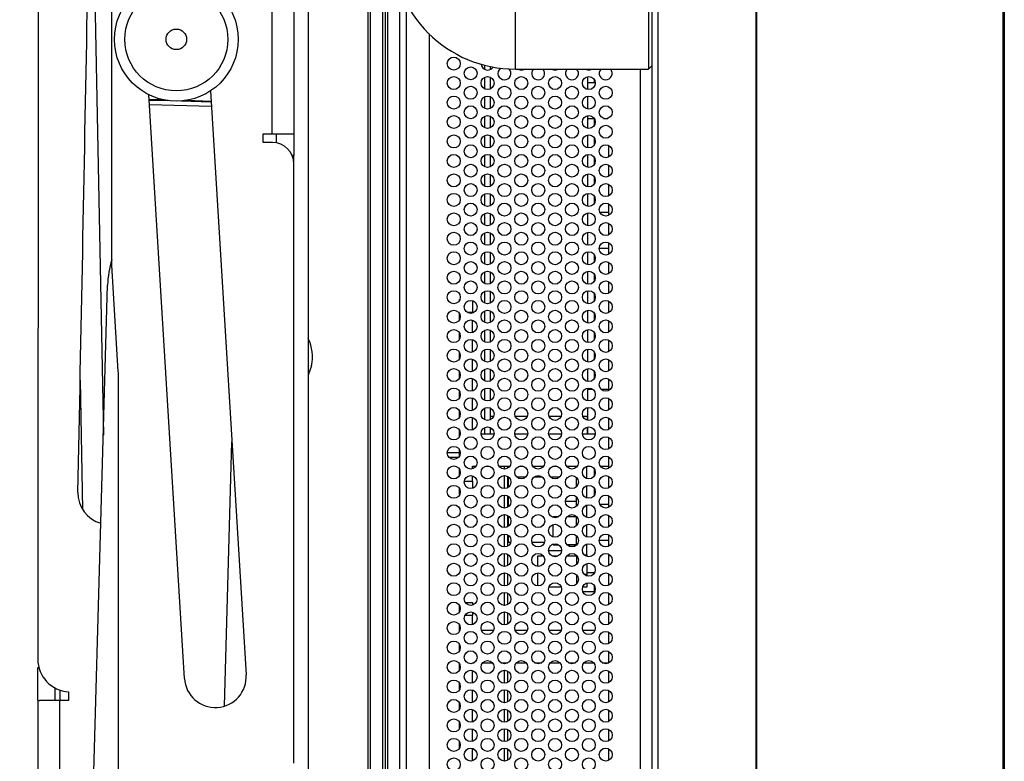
# Model space of a CAD drawing. Header units: millimetres. Extents: x 3619 to 4737, y 1503 to 2366.
# Tile 116 of 256: x 4369 to 4420, y 1900 to 1938. Entities that reach past the tile are written whole.
import ezdxf

# ---------------------------------------------------------------- set-up
doc = ezdxf.new("R2010")
doc.units = ezdxf.units.MM
doc.header["$PDSIZE"] = -1
doc.styles.add('SLDTEXTSTYLE0', font='arial.ttf', dxfattribs={"width": 0.948})
doc.dimstyles.new('SLDDIMSTYLE1', dxfattribs={"dimtxt": 5.650301, "dimasz": 4.572, "dimexe": 0, "dimexo": 0.0625, "dimgap": 1.412575, "dimtad": 0, "dimtih": 1, "dimtoh": 1, "dimdec": 1, "dimlfac": 3, "dimrnd": 1e-09, "dimzin": 12, "dimdsep": 46, "dimtxsty": 'SLDTEXTSTYLE0', "dimsah": 1, "dimcen": 0.09, "dimadec": 0, "dimazin": 3, "dimtfac": 1, "dimtofl": 0, "dimtmove": 0, "dimatfit": 3, "dimfxl": 1, "dimfrac": 2, "dimtolj": 1, "dimtzin": 12, "dimarcsym": 0})

# ---------------------------------------------------------------- blocks, each defined once
blk = doc.blocks.new('*D39')
at = {"color": 0, "linetype": 'Continuous', "lineweight": -2}
for p, q in [((4370.251, 1974.607), (4344.375, 1974.624)), ((4344.372, 1970.052), (4344.324, 1897.674)), ((4344.263, 1805.63), (4344.311, 1878.008)), ((4370.136, 1801.04), (4344.26, 1801.058))]:
    blk.add_line(p, q, dxfattribs=at)
at = {"color": 0}
for points in [[(4345.134, 1970.052), (4343.61, 1970.053), (4344.375, 1974.624)], [(4343.501, 1805.63), (4345.025, 1805.629), (4344.26, 1801.058)]]:
    blk.add_solid(points, dxfattribs=at)
at = {"layer": 'Defpoints', "color": 0}
for p in [(4370.314, 1974.607), (4344.26, 1801.058), (4370.199, 1801.04)]:
    blk.add_point(p, dxfattribs=at)
at = {"color": 0, "lineweight": 0, "insert": (4344.318, 1896.262), "char_height": 5.6503, "attachment_point": 2, "style": 'SLDTEXTSTYLE0'}
blk.add_mtext('\\A1;520.7\\P(20.50)', dxfattribs=at)

msp = doc.modelspace()

# ---------------------------------------------------------------- linework, layer by layer
at = {"color": 7, "linetype": 'Continuous', "lineweight": 30}
for p, q in [((4419.8467, 1772.9305), (4419.8467, 1999.9039)), ((4419.8967, 1999.9039), (4419.8967, 1772.9305)), ((4401.7967, 1999.4139), (4401.7967, 1773.4405)), ((4402.13, 1773.6762), (4402.13, 1999.1782)), ((4419.83, 1777.9339), (4419.83, 1994.9005)), ((4407.15, 1779.5075), (4407.15, 1993.3474)), ((4407.1967, 1779.5075), (4407.1967, 1993.3474)), ((4370.3034, 1958.8738), (4370.2678, 1905.0692)), ((4384.1603, 1943.2685), (4384.1603, 1862.711)), ((4387.3353, 1943.2685), (4387.3353, 1817.4711)), ((4387.9678, 1943.1835), (4387.9678, 1817.4711)), ((4388.2309, 1943.0529), (4388.2309, 1817.1323)), ((4388.8633, 1833.3623), (4388.8633, 1939.4921)), ((4374.068, 1925.3067), (4374.068, 1938.8196)), ((4382.2807, 1938.3962), (4382.2807, 1932.0462)), ((4383.4203, 1938.3962), (4383.4203, 1932.0462)), ((4394.7967, 1935.3739), (4394.7967, 1938.7072)), ((4401.63, 1938.7072), (4401.63, 1935.3739)), ((4390.3633, 1937.1843), (4390.3633, 1835.6701)), ((4393.4967, 1935.5087), (4393.4967, 1935.3541)), ((4394.7967, 1935.3739), (4401.63, 1935.3739)), ((4398.4967, 1935.3739), (4398.4967, 1935.333)), ((4401.63, 1935.3739), (4401.7967, 1935.5405)), ((4393.4967, 1934.9651), (4393.4967, 1934.3541)), ((4398.4967, 1934.9862), (4398.4967, 1934.333)), ((4398.8467, 1934.6772), (4398.8467, 1934.8352)), ((4398.8962, 1934.6772), (4398.4967, 1934.6772)), ((4377.8013, 1904.0709), (4375.9668, 1934.0646)), ((4379.1359, 1934.2584), (4380.9704, 1904.2647)), ((4393.4967, 1933.9651), (4393.4967, 1933.3541)), ((4398.4967, 1933.9862), (4398.4967, 1933.333)), ((4393.4967, 1932.9651), (4393.4967, 1932.3541)), ((4398.4967, 1932.9862), (4398.4967, 1932.333)), ((4398.4967, 1932.8439), (4398.8411, 1932.8439)), ((4398.8467, 1932.484), (4398.8467, 1932.8352)), ((4399.323, 1932.8439), (4399.537, 1932.8439)), ((4381.8379, 1932.0462), (4382.2807, 1932.0462)), ((4381.8379, 1931.6034), (4381.8379, 1932.0462)), ((4382.2807, 1932.0462), (4383.4203, 1932.0462)), ((4382.5347, 1931.5822), (4382.5347, 1932.0462)), ((4383.4203, 1932.0462), (4383.4203, 1930.9456)), ((4393.4967, 1931.9651), (4393.4967, 1931.3541)), ((4398.4967, 1931.9862), (4398.4967, 1931.333)), ((4398.8467, 1931.484), (4398.8467, 1931.8352)), ((4399.5967, 1931.8805), (4399.6124, 1931.8805)), ((4399.5967, 1931.8709), (4399.5967, 1931.8805)), ((4382.3196, 1931.6034), (4381.8379, 1931.6034)), ((4399.5967, 1930.8709), (4399.5967, 1931.4483)), ((4383.4203, 1930.5028), (4383.4203, 1930.9456)), ((4393.4967, 1930.9651), (4393.4967, 1930.3541)), ((4398.4967, 1930.9862), (4398.4967, 1930.333)), ((4398.8467, 1930.484), (4398.8467, 1930.8352)), ((4383.4203, 1899.723), (4383.4203, 1930.5028)), ((4399.5967, 1929.8709), (4399.5967, 1930.4483)), ((4393.4967, 1929.9651), (4393.4967, 1929.3541)), ((4398.4967, 1929.9862), (4398.4967, 1929.333)), ((4398.8467, 1929.484), (4398.8467, 1929.8352)), ((4399.5967, 1928.8709), (4399.5967, 1929.4483)), ((4393.4967, 1928.9651), (4393.4967, 1928.3541)), ((4398.4967, 1928.9862), (4398.4967, 1928.333)), ((4398.8467, 1928.484), (4398.8467, 1928.8352)), ((4399.5967, 1927.8709), (4399.5967, 1928.4483)), ((4393.4967, 1927.9651), (4393.4967, 1927.3541)), ((4398.4967, 1927.9862), (4398.4967, 1927.333)), ((4399.5967, 1928.0105), (4399.1318, 1928.0105)), ((4399.5967, 1926.8709), (4399.5967, 1927.4483)), ((4393.4967, 1926.9651), (4393.4967, 1926.3541)), ((4398.4967, 1926.9862), (4398.4967, 1926.333)), ((4399.5967, 1925.8709), (4399.5967, 1926.4483)), ((4393.4967, 1925.9651), (4393.4967, 1925.3541)), ((4398.4967, 1925.9862), (4398.4967, 1925.333)), ((4398.8467, 1925.484), (4398.8467, 1925.8352)), ((4399.0971, 1926.1772), (4399.5967, 1926.1772)), ((4374.068, 1925.6008), (4374.0632, 1925.5847)), ((4374.4027, 1919.8341), (4374.068, 1925.3067)), ((4399.5967, 1924.8709), (4399.5967, 1925.4483)), ((4393.4967, 1924.9651), (4393.4967, 1924.3541)), ((4398.4967, 1924.9862), (4398.4967, 1924.333)), ((4398.8467, 1924.484), (4398.8467, 1924.8352)), ((4373.0183, 1894.4691), (4373.8534, 1924.2753)), ((4399.5967, 1923.8709), (4399.5967, 1924.4483)), ((4393.4967, 1923.9651), (4393.4967, 1923.3541)), ((4398.4967, 1923.9862), (4398.4967, 1923.333)), ((4398.8467, 1923.484), (4398.8467, 1923.8352)), ((4391.93, 1923.5472), (4391.9438, 1923.5472)), ((4391.93, 1923.5143), (4391.93, 1923.5472)), ((4392.5967, 1923.4776), (4392.5967, 1922.8805)), ((4399.5967, 1922.8709), (4399.5967, 1923.4483)), ((4391.93, 1922.5143), (4391.93, 1922.8049)), ((4392.5967, 1922.8416), (4392.5967, 1922.8805)), ((4393.4967, 1922.9651), (4393.4967, 1922.3541)), ((4398.4967, 1922.9862), (4398.4967, 1922.333)), ((4398.8467, 1922.484), (4398.8467, 1922.8352)), ((4392.5967, 1921.8416), (4392.5967, 1922.4776)), ((4399.5967, 1921.8709), (4399.5967, 1922.4483)), ((4391.93, 1921.5143), (4391.93, 1921.8049)), ((4393.4967, 1921.9651), (4393.4967, 1921.3541)), ((4398.4967, 1921.9862), (4398.4967, 1921.333)), ((4398.8467, 1921.484), (4398.8467, 1921.8352)), ((4392.5967, 1920.8416), (4392.5967, 1921.4776)), ((4399.5967, 1920.8709), (4399.5967, 1921.4483)), ((4391.93, 1920.5143), (4391.93, 1920.8049)), ((4393.4967, 1920.9651), (4393.4967, 1920.3541)), ((4398.4967, 1920.9862), (4398.4967, 1920.333)), ((4398.8467, 1920.484), (4398.8467, 1920.8352)), ((4384.3225, 1920.1407), (4384.1603, 1919.6539)), ((4392.5967, 1919.8416), (4392.5967, 1920.4776)), ((4399.5967, 1919.8709), (4399.5967, 1920.4483)), ((4374.4067, 1824.719), (4374.4067, 1919.7049)), ((4391.93, 1919.5143), (4391.93, 1919.8049)), ((4393.4967, 1919.9651), (4393.4967, 1919.3541)), ((4398.4967, 1919.9862), (4398.4967, 1919.333)), ((4398.8467, 1919.484), (4398.8467, 1919.8352)), ((4372.4433, 1919.3971), (4372.5717, 1912.7523)), ((4392.5967, 1918.8416), (4392.5967, 1919.4776)), ((4399.5967, 1918.8709), (4399.5967, 1919.4483)), ((4391.93, 1918.5143), (4391.93, 1918.8049)), ((4393.4967, 1918.9651), (4393.4967, 1918.3541)), ((4398.4967, 1918.9862), (4398.4967, 1918.333)), ((4398.7769, 1918.9155), (4398.4967, 1918.9155)), ((4399.5967, 1918.9155), (4399.2029, 1918.9155)), ((4392.5967, 1917.8416), (4392.5967, 1918.4776)), ((4399.5967, 1917.8709), (4399.5967, 1918.4483)), ((4391.93, 1917.5143), (4391.93, 1917.8049)), ((4393.4967, 1917.9651), (4393.4967, 1917.3541)), ((4398.4967, 1917.9862), (4398.4967, 1917.5349)), ((4392.5967, 1916.8416), (4392.5967, 1917.4776)), ((4393.6725, 1917.5349), (4393.4967, 1917.5349)), ((4395.4058, 1917.5349), (4394.7875, 1917.5349)), ((4397.1391, 1917.5349), (4396.5209, 1917.5349)), ((4398.4967, 1917.5349), (4398.2542, 1917.5349)), ((4398.4967, 1917.3354), (4398.4967, 1917.5349)), ((4398.4967, 1917.5349), (4398.4967, 1917.3354)), ((4399.5967, 1916.8709), (4399.5967, 1917.4483)), ((4391.93, 1916.5143), (4391.93, 1916.8049)), ((4393.0302, 1916.6472), (4393.6964, 1916.6472)), ((4393.4967, 1916.9651), (4393.4967, 1916.6472)), ((4393.4967, 1916.9016), (4393.5926, 1916.9016)), ((4394.7636, 1916.6472), (4395.4298, 1916.6472)), ((4396.4969, 1916.6472), (4397.1631, 1916.6472)), ((4398.2302, 1916.6472), (4398.8964, 1916.6472)), ((4398.4967, 1916.9799), (4398.4967, 1916.6055)), ((4399.5967, 1915.8709), (4399.5967, 1916.4483)), ((4391.2969, 1915.6727), (4391.93, 1915.6727)), ((4391.93, 1915.5143), (4391.93, 1915.8049)), ((4391.869, 1915.4272), (4391.391, 1915.4272)), ((4399.5967, 1914.8709), (4399.5967, 1915.4483)), ((4391.93, 1914.5143), (4391.93, 1914.8049)), ((4392.5967, 1914.9805), (4392.7778, 1914.9805)), ((4392.5967, 1914.8416), (4392.5967, 1914.9805)), ((4393.2734, 1914.9805), (4393.4533, 1914.9805)), ((4393.9488, 1914.9805), (4394.5112, 1914.9805)), ((4394.3928, 1914.9805), (4394.3928, 1914.8687)), ((4395.0067, 1914.9805), (4395.1866, 1914.9805)), ((4395.6822, 1914.9805), (4396.2445, 1914.9805)), ((4396.74, 1914.9805), (4396.92, 1914.9805)), ((4397.4155, 1914.9805), (4397.9778, 1914.9805)), ((4397.93, 1914.9215), (4397.93, 1914.9805)), ((4398.4633, 1914.3416), (4398.4633, 1914.9776)), ((4398.4734, 1914.9805), (4398.6533, 1914.9805)), ((4398.8467, 1914.484), (4398.8467, 1914.8352)), ((4399.1488, 1914.9805), (4399.5967, 1914.9805)), ((4392.5967, 1914.2139), (4392.5967, 1914.4776)), ((4392.5967, 1914.2139), (4392.5967, 1913.8416)), ((4394.3928, 1914.4504), (4394.3928, 1913.8687)), ((4394.4539, 1914.4065), (4394.43, 1914.4065)), ((4395.3137, 1914.4065), (4394.8797, 1914.4065)), ((4396.1872, 1914.4065), (4395.7395, 1914.4065)), ((4397.047, 1914.4065), (4396.613, 1914.4065)), ((4397.93, 1913.9215), (4397.93, 1914.3976)), ((4399.5967, 1913.8709), (4399.5967, 1914.4483)), ((4391.93, 1913.5472), (4391.93, 1913.8049)), ((4398.4633, 1913.3416), (4398.4633, 1913.9776)), ((4398.8467, 1913.484), (4398.8467, 1913.8352)), ((4391.9438, 1913.5472), (4391.93, 1913.5472)), ((4394.3928, 1913.4504), (4394.3928, 1912.8687)), ((4397.93, 1913.1547), (4397.3634, 1913.1547)), ((4397.93, 1912.9215), (4397.93, 1913.3976)), ((4399.5967, 1912.8709), (4399.5967, 1913.4483)), ((4398.4633, 1912.3416), (4398.4633, 1912.9776)), ((4399.5967, 1913.0105), (4399.1318, 1913.0105)), ((4394.3928, 1912.4504), (4394.3928, 1911.8687)), ((4396.73, 1912.3416), (4396.73, 1912.3939)), ((4396.73, 1912.3939), (4397.0313, 1912.3939)), ((4397.4596, 1912.3939), (4397.93, 1912.3939)), ((4397.93, 1911.9215), (4397.93, 1912.3976)), ((4399.5967, 1911.8709), (4399.5967, 1912.4483)), ((4396.73, 1911.3416), (4396.73, 1911.9776)), ((4398.4633, 1911.3416), (4398.4633, 1911.9776)), ((4394.3928, 1911.4504), (4394.3928, 1910.8687)), ((4394.43, 1911.0732), (4394.552, 1911.0732)), ((4395.6414, 1911.0732), (4396.2853, 1911.0732)), ((4397.93, 1910.9215), (4397.93, 1911.3976)), ((4399.0971, 1911.1772), (4399.5967, 1911.1772)), ((4399.5967, 1910.8709), (4399.5967, 1911.4483)), ((4397.1618, 1910.6274), (4396.4982, 1910.6274)), ((4396.73, 1910.9439), (4396.73, 1910.9776)), ((4396.73, 1910.9439), (4397.004, 1910.9439)), ((4397.4425, 1910.9439), (4397.93, 1910.9439)), ((4397.93, 1910.9365), (4397.449, 1910.9365)), ((4398.4633, 1910.4272), (4398.4633, 1910.9776)), ((4394.3928, 1910.4504), (4394.3928, 1909.8687)), ((4395.93, 1910.3607), (4395.93, 1909.8279)), ((4396.2291, 1910.3607), (4395.93, 1910.3607)), ((4396.9777, 1910.3607), (4396.6823, 1910.3607)), ((4397.93, 1910.3607), (4397.4309, 1910.3607)), ((4397.93, 1910.3976), (4397.93, 1909.9215)), ((4398.3244, 1910.4272), (4398.4633, 1910.4272)), ((4398.4633, 1910.4272), (4398.4633, 1910.3416)), ((4399.5967, 1909.8709), (4399.5967, 1910.4483)), ((4398.4633, 1909.9776), (4398.4633, 1909.4272)), ((4394.3928, 1909.4504), (4394.3928, 1908.8687)), ((4395.93, 1909.4912), (4395.93, 1908.8279)), ((4397.93, 1909.3976), (4397.93, 1908.9215)), ((4398.4633, 1909.5105), (4398.8615, 1909.5105)), ((4398.4633, 1909.4272), (4398.4633, 1909.3416)), ((4398.8467, 1909.484), (4398.8467, 1909.5105)), ((4399.5967, 1908.8709), (4399.5967, 1909.4483)), ((4397.1477, 1908.7605), (4396.5123, 1908.7605)), ((4398.4633, 1908.7605), (4398.2457, 1908.7605)), ((4398.2495, 1908.5472), (4398.8772, 1908.5472)), ((4398.4633, 1908.9776), (4398.4633, 1908.7605)), ((4398.8467, 1908.5472), (4398.8467, 1908.8352)), ((4394.3928, 1908.4504), (4394.3928, 1907.8687)), ((4399.5967, 1907.8709), (4399.5967, 1908.4483)), ((4391.93, 1907.5143), (4391.93, 1907.8049)), ((4392.2155, 1907.9805), (4392.5967, 1907.9805)), ((4392.5967, 1907.9805), (4392.5967, 1907.8416)), ((4392.5967, 1907.4776), (4392.5967, 1907.3139)), ((4392.5967, 1906.8416), (4392.5967, 1907.3139)), ((4394.3928, 1907.4504), (4394.3928, 1906.8687)), ((4399.5967, 1906.8709), (4399.5967, 1907.4483)), ((4391.93, 1906.5143), (4391.93, 1906.8049)), ((4393.0495, 1906.5472), (4393.6772, 1906.5472)), ((4394.7829, 1906.5472), (4395.4105, 1906.5472)), ((4396.5162, 1906.5472), (4397.1438, 1906.5472)), ((4398.2495, 1906.5472), (4398.8772, 1906.5472)), ((4399.5967, 1905.8709), (4399.5967, 1906.4483)), ((4391.93, 1905.5143), (4391.93, 1905.8049)), ((4399.5967, 1904.8709), (4399.5967, 1905.4483)), ((4391.93, 1904.5143), (4391.93, 1904.8049)), ((4392.5967, 1904.8805), (4392.679, 1904.8805)), ((4392.5967, 1904.8416), (4392.5967, 1904.8805)), ((4392.5967, 1903.8416), (4392.5967, 1904.4776)), ((4393.1138, 1904.8805), (4393.6129, 1904.8805)), ((4394.0477, 1904.8805), (4394.4124, 1904.8805)), ((4394.3928, 1904.8805), (4394.3928, 1904.8687)), ((4394.8471, 1904.8805), (4395.3462, 1904.8805)), ((4395.781, 1904.8805), (4396.1457, 1904.8805)), ((4396.5804, 1904.8805), (4397.0796, 1904.8805)), ((4397.5143, 1904.8805), (4397.879, 1904.8805)), ((4398.3138, 1904.8805), (4398.8129, 1904.8805)), ((4399.2477, 1904.8805), (4399.5967, 1904.8805)), ((4394.3928, 1904.4504), (4394.3928, 1903.8687)), ((4399.5967, 1903.8709), (4399.5967, 1904.4483)), ((4391.93, 1903.5143), (4391.93, 1903.8049)), ((4392.5967, 1902.8416), (4392.5967, 1903.4776)), ((4394.3928, 1903.4504), (4394.3928, 1902.8687)), ((4370.2664, 1902.9559), (4370.2184, 1830.4621)), ((4371.8491, 1903.3785), (4371.8488, 1902.9357)), ((4399.5967, 1902.8709), (4399.5967, 1903.4483)), ((4371.358, 1830.4613), (4371.406, 1902.936)), ((4371.8488, 1902.9357), (4371.406, 1902.936)), ((4391.93, 1902.5143), (4391.93, 1902.8049)), ((4392.5967, 1901.8416), (4392.5967, 1902.4776)), ((4394.3928, 1902.4504), (4394.3928, 1901.8687)), ((4399.5967, 1901.8709), (4399.5967, 1902.4483)), ((4391.93, 1901.5143), (4391.93, 1901.8049)), ((4392.5967, 1900.8416), (4392.5967, 1901.4776)), ((4394.3928, 1901.4504), (4394.3928, 1900.8687)), ((4399.5967, 1900.8709), (4399.5967, 1901.4483)), ((4391.93, 1900.5143), (4391.93, 1900.8049)), ((4392.5967, 1899.8416), (4392.5967, 1900.4776)), ((4394.3928, 1900.4504), (4394.3928, 1899.8687)), ((4399.5967, 1899.8709), (4399.5967, 1900.4483))]:
    msp.add_line(p, q, dxfattribs=at)
at = {"color": 8, "linetype": 'Continuous', "lineweight": 30}
for p, q in [((4373.0214, 1948.4755), (4373.6376, 1916.5757)), ((4387.2083, 1943.1245), (4387.2083, 1811.3277)), ((4388.1039, 1943.2268), (4388.1039, 1820.7307)), ((4389.1967, 1834.1054), (4389.1967, 1938.749)), ((4393.23, 1935.3541), (4393.23, 1935.5707)), ((4401.2178, 1837.4805), (4401.2178, 1935.3739)), ((4393.23, 1934.3541), (4393.23, 1934.9651)), ((4375.9813, 1933.8269), (4376.693, 1933.807)), ((4375.9838, 1933.7875), (4376.9526, 1933.7604)), ((4393.23, 1933.3541), (4393.23, 1933.9651)), ((4375.9979, 1933.5568), (4379.1843, 1933.4676)), ((4377.6375, 1933.7412), (4379.1701, 1933.6983)), ((4377.8994, 1933.7732), (4379.1677, 1933.7377)), ((4393.23, 1932.3541), (4393.23, 1932.9651)), ((4393.23, 1931.3541), (4393.23, 1931.9651)), ((4383.4203, 1930.9456), (4383.3273, 1930.9456)), ((4393.23, 1930.3541), (4393.23, 1930.9651)), ((4393.23, 1929.3541), (4393.23, 1929.9651)), ((4393.23, 1928.3541), (4393.23, 1928.9651)), ((4393.23, 1927.3541), (4393.23, 1927.9651)), ((4393.23, 1926.3541), (4393.23, 1926.9651)), ((4393.23, 1925.3541), (4393.23, 1925.9651)), ((4393.23, 1924.3541), (4393.23, 1924.9651)), ((4393.23, 1923.3541), (4393.23, 1923.9651)), ((4392.5967, 1922.8805), (4392.3143, 1922.8805)), ((4393.23, 1922.3541), (4393.23, 1922.9651)), ((4393.23, 1921.3541), (4393.23, 1921.9651)), ((4393.23, 1920.3541), (4393.23, 1920.9651)), ((4393.23, 1919.3541), (4393.23, 1919.9651)), ((4393.23, 1918.3541), (4393.23, 1918.9651)), ((4393.23, 1917.3541), (4393.23, 1917.9651)), ((4393.23, 1916.6472), (4393.23, 1916.9651)), ((4379.8575, 1902.652), (4380.2381, 1916.237)), ((4394.2262, 1914.8263), (4394.2262, 1914.9805)), ((4392.1678, 1914.2139), (4392.5967, 1914.2139)), ((4394.2262, 1913.8263), (4394.2262, 1914.4929)), ((4394.43, 1914.4065), (4394.43, 1913.8929)), ((4394.2262, 1912.8263), (4394.2262, 1913.4929)), ((4394.43, 1913.4262), (4394.43, 1912.8929)), ((4394.2262, 1911.8263), (4394.2262, 1912.4929)), ((4394.43, 1912.4262), (4394.43, 1911.8929)), ((4394.2262, 1910.8263), (4394.2262, 1911.4929)), ((4394.43, 1911.4262), (4394.43, 1911.0732)), ((4394.2262, 1909.8263), (4394.2262, 1910.4929)), ((4394.2262, 1908.8263), (4394.2262, 1909.4929)), ((4398.3244, 1909.4272), (4398.4633, 1909.4272)), ((4394.2262, 1907.8263), (4394.2262, 1908.4929)), ((4394.2262, 1906.8263), (4394.2262, 1907.4929)), ((4392.5967, 1907.3139), (4392.2012, 1907.3139)), ((4370.2675, 1904.6301), (4370.3254, 1904.63)), ((4394.2262, 1904.8263), (4394.2262, 1904.8805)), ((4394.2262, 1903.8263), (4394.2262, 1904.4929)), ((4371.4063, 1903.4682), (4371.406, 1902.936)), ((4394.2262, 1902.8263), (4394.2262, 1903.4929)), ((4394.2262, 1901.8263), (4394.2262, 1902.4929)), ((4394.2262, 1900.8263), (4394.2262, 1901.4929)), ((4394.2262, 1899.8263), (4394.2262, 1900.4929))]:
    msp.add_line(p, q, dxfattribs=at)
at = {"color": 7, "linetype": 'Continuous', "lineweight": 30, "flags": 128}
for points in [[(4392.314, 1935.8808), (4392.3691, 1935.8516), (4392.4285, 1935.8333)], [(4394.925, 1935.3739), (4394.9691, 1935.3516), (4395.0967, 1935.3262)], [(4395.0967, 1935.3262), (4395.2242, 1935.3516), (4395.2684, 1935.3739)], [(4396.6583, 1935.3739), (4396.7024, 1935.3516), (4396.83, 1935.3262)], [(4396.83, 1935.3262), (4396.9576, 1935.3516), (4397.0017, 1935.3739)], [(4398.3916, 1935.3739), (4398.4358, 1935.3516), (4398.5633, 1935.3262)], [(4398.5633, 1935.3262), (4398.6909, 1935.3516), (4398.7351, 1935.3739)], [(4394.43, 1914.4065), (4394.3975, 1914.4033), (4394.3928, 1914.4023)], [(4394.3928, 1911.0774), (4394.3975, 1911.0764), (4394.43, 1911.0732)], [(4370.2664, 1902.9559), (4370.2664, 1903.0271), (4370.2665, 1903.1486), (4370.2666, 1903.3167), (4370.2668, 1903.5262), (4370.2669, 1903.7703), (4370.2671, 1904.0414), (4370.2673, 1904.331), (4370.2675, 1904.6301)], [(4371.1524, 1903.5804), (4371.1524, 1903.5256), (4371.1522, 1903.3162), (4371.1521, 1903.148), (4371.152, 1903.0265), (4371.152, 1902.9553)], [(4371.406, 1902.936), (4371.2423, 1902.9361), (4371.082, 1902.9362), (4370.9284, 1902.9363), (4370.7847, 1902.9364), (4370.6539, 1902.9365), (4370.5387, 1902.9366), (4370.4415, 1902.9366), (4370.3643, 1902.9367)]]:
    msp.add_lwpolyline(points, dxfattribs=at)
at = {"color": 7, "linetype": 'Continuous', "lineweight": 30}
for centre, radius in [((4377.3835, 1936.906), 3.175), ((4377.3835, 1936.906), 2.6458), ((4377.3835, 1936.906), 0.5292), ((4391.63, 1935.6596), 0.3333), ((4392.4967, 1935.1596), 0.3333), ((4391.63, 1934.6596), 0.3333), ((4393.3633, 1934.6596), 0.3333), ((4395.0967, 1934.6596), 0.3333), ((4396.83, 1934.6596), 0.3333), ((4398.5633, 1934.6596), 0.3333), ((4392.4967, 1934.1596), 0.3333), ((4394.23, 1934.1596), 0.3333), ((4395.9633, 1934.1596), 0.3333), ((4397.6967, 1934.1596), 0.3333), ((4399.43, 1934.1596), 0.3333), ((4391.63, 1933.6596), 0.3333), ((4393.3633, 1933.6596), 0.3333), ((4395.0967, 1933.6596), 0.3333), ((4396.83, 1933.6596), 0.3333), ((4398.5633, 1933.6596), 0.3333), ((4392.4967, 1933.1596), 0.3333), ((4394.23, 1933.1596), 0.3333), ((4395.9633, 1933.1596), 0.3333), ((4397.6967, 1933.1596), 0.3333), ((4399.43, 1933.1596), 0.3333), ((4391.63, 1932.6596), 0.3333), ((4393.3633, 1932.6596), 0.3333), ((4395.0967, 1932.6596), 0.3333), ((4396.83, 1932.6596), 0.3333), ((4398.5633, 1932.6596), 0.3333), ((4392.4967, 1932.1596), 0.3333), ((4394.23, 1932.1596), 0.3333), ((4395.9633, 1932.1596), 0.3333), ((4397.6967, 1932.1596), 0.3333), ((4399.43, 1932.1596), 0.3333), ((4391.63, 1931.6596), 0.3333), ((4393.3633, 1931.6596), 0.3333), ((4395.0967, 1931.6596), 0.3333), ((4396.83, 1931.6596), 0.3333), ((4398.5633, 1931.6596), 0.3333), ((4392.4967, 1931.1596), 0.3333), ((4394.23, 1931.1596), 0.3333), ((4395.9633, 1931.1596), 0.3333), ((4397.6967, 1931.1596), 0.3333), ((4399.43, 1931.1596), 0.3333), ((4391.63, 1930.6596), 0.3333), ((4393.3633, 1930.6596), 0.3333), ((4395.0967, 1930.6596), 0.3333), ((4396.83, 1930.6596), 0.3333), ((4398.5633, 1930.6596), 0.3333), ((4392.4967, 1930.1596), 0.3333), ((4394.23, 1930.1596), 0.3333), ((4395.9633, 1930.1596), 0.3333), ((4397.6967, 1930.1596), 0.3333), ((4399.43, 1930.1596), 0.3333), ((4391.63, 1929.6596), 0.3333), ((4393.3633, 1929.6596), 0.3333), ((4395.0967, 1929.6596), 0.3333), ((4396.83, 1929.6596), 0.3333), ((4398.5633, 1929.6596), 0.3333), ((4392.4967, 1929.1596), 0.3333), ((4394.23, 1929.1596), 0.3333), ((4395.9633, 1929.1596), 0.3333), ((4397.6967, 1929.1596), 0.3333), ((4399.43, 1929.1596), 0.3333), ((4391.63, 1928.6596), 0.3333), ((4393.3633, 1928.6596), 0.3333), ((4395.0967, 1928.6596), 0.3333), ((4396.83, 1928.6596), 0.3333), ((4398.5633, 1928.6596), 0.3333), ((4392.4967, 1928.1596), 0.3333), ((4394.23, 1928.1596), 0.3333), ((4395.9633, 1928.1596), 0.3333), ((4397.6967, 1928.1596), 0.3333), ((4399.43, 1928.1596), 0.3333), ((4391.63, 1927.6596), 0.3333), ((4393.3633, 1927.6596), 0.3333), ((4395.0967, 1927.6596), 0.3333), ((4396.83, 1927.6596), 0.3333), ((4398.5633, 1927.6596), 0.3333), ((4392.4967, 1927.1596), 0.3333), ((4394.23, 1927.1596), 0.3333), ((4395.9633, 1927.1596), 0.3333), ((4397.6967, 1927.1596), 0.3333), ((4399.43, 1927.1596), 0.3333), ((4391.63, 1926.6596), 0.3333), ((4393.3633, 1926.6596), 0.3333), ((4395.0967, 1926.6596), 0.3333), ((4396.83, 1926.6596), 0.3333), ((4398.5633, 1926.6596), 0.3333), ((4392.4967, 1926.1596), 0.3333), ((4394.23, 1926.1596), 0.3333), ((4395.9633, 1926.1596), 0.3333), ((4397.6967, 1926.1596), 0.3333), ((4399.43, 1926.1596), 0.3333), ((4391.63, 1925.6596), 0.3333), ((4393.3633, 1925.6596), 0.3333), ((4395.0967, 1925.6596), 0.3333), ((4396.83, 1925.6596), 0.3333), ((4398.5633, 1925.6596), 0.3333), ((4392.4967, 1925.1596), 0.3333), ((4394.23, 1925.1596), 0.3333), ((4395.9633, 1925.1596), 0.3333), ((4397.6967, 1925.1596), 0.3333), ((4399.43, 1925.1596), 0.3333), ((4391.63, 1924.6596), 0.3333), ((4393.3633, 1924.6596), 0.3333), ((4395.0967, 1924.6596), 0.3333), ((4396.83, 1924.6596), 0.3333), ((4398.5633, 1924.6596), 0.3333), ((4392.4967, 1924.1596), 0.3333), ((4394.23, 1924.1596), 0.3333), ((4395.9633, 1924.1596), 0.3333), ((4397.6967, 1924.1596), 0.3333), ((4399.43, 1924.1596), 0.3333), ((4391.63, 1923.6596), 0.3333), ((4393.3633, 1923.6596), 0.3333), ((4395.0967, 1923.6596), 0.3333), ((4396.83, 1923.6596), 0.3333), ((4398.5633, 1923.6596), 0.3333), ((4392.4967, 1923.1596), 0.3333), ((4394.23, 1923.1596), 0.3333), ((4395.9633, 1923.1596), 0.3333), ((4397.6967, 1923.1596), 0.3333), ((4399.43, 1923.1596), 0.3333), ((4391.63, 1922.6596), 0.3333), ((4393.3633, 1922.6596), 0.3333), ((4395.0967, 1922.6596), 0.3333), ((4396.83, 1922.6596), 0.3333), ((4398.5633, 1922.6596), 0.3333), ((4392.4967, 1922.1596), 0.3333), ((4394.23, 1922.1596), 0.3333), ((4395.9633, 1922.1596), 0.3333), ((4397.6967, 1922.1596), 0.3333), ((4399.43, 1922.1596), 0.3333), ((4391.63, 1921.6596), 0.3333), ((4393.3633, 1921.6596), 0.3333), ((4395.0967, 1921.6596), 0.3333), ((4396.83, 1921.6596), 0.3333), ((4398.5633, 1921.6596), 0.3333), ((4392.4967, 1921.1596), 0.3333), ((4394.23, 1921.1596), 0.3333), ((4395.9633, 1921.1596), 0.3333), ((4397.6967, 1921.1596), 0.3333), ((4399.43, 1921.1596), 0.3333), ((4391.63, 1920.6596), 0.3333), ((4393.3633, 1920.6596), 0.3333), ((4395.0967, 1920.6596), 0.3333), ((4396.83, 1920.6596), 0.3333), ((4398.5633, 1920.6596), 0.3333), ((4392.4967, 1920.1596), 0.3333), ((4394.23, 1920.1596), 0.3333), ((4395.9633, 1920.1596), 0.3333), ((4397.6967, 1920.1596), 0.3333), ((4399.43, 1920.1596), 0.3333), ((4391.63, 1919.6596), 0.3333), ((4393.3633, 1919.6596), 0.3333), ((4395.0967, 1919.6596), 0.3333), ((4396.83, 1919.6596), 0.3333), ((4398.5633, 1919.6596), 0.3333), ((4392.4967, 1919.1596), 0.3333), ((4394.23, 1919.1596), 0.3333), ((4395.9633, 1919.1596), 0.3333), ((4397.6967, 1919.1596), 0.3333), ((4399.43, 1919.1596), 0.3333), ((4391.63, 1918.6596), 0.3333), ((4393.3633, 1918.6596), 0.3333), ((4395.0967, 1918.6596), 0.3333), ((4396.83, 1918.6596), 0.3333), ((4398.5633, 1918.6596), 0.3333), ((4392.4967, 1918.1596), 0.3333), ((4394.23, 1918.1596), 0.3333), ((4395.9633, 1918.1596), 0.3333), ((4397.6967, 1918.1596), 0.3333), ((4399.43, 1918.1596), 0.3333), ((4391.63, 1917.6596), 0.3333), ((4393.3633, 1917.6596), 0.3333), ((4395.0967, 1917.6596), 0.3333), ((4396.83, 1917.6596), 0.3333), ((4398.5633, 1917.6596), 0.3333), ((4392.4967, 1917.1596), 0.3333), ((4394.23, 1917.1596), 0.3333), ((4395.9633, 1917.1596), 0.3333), ((4397.6967, 1917.1596), 0.3333), ((4399.43, 1917.1596), 0.3333), ((4391.63, 1916.6596), 0.3333), ((4393.3633, 1916.6596), 0.3333), ((4395.0967, 1916.6596), 0.3333), ((4396.83, 1916.6596), 0.3333), ((4398.5633, 1916.6596), 0.3333), ((4392.4967, 1916.1596), 0.3333), ((4394.23, 1916.1596), 0.3333), ((4395.9633, 1916.1596), 0.3333), ((4397.6967, 1916.1596), 0.3333), ((4399.43, 1916.1596), 0.3333), ((4391.63, 1915.6596), 0.3333), ((4393.3633, 1915.6596), 0.3333), ((4395.0967, 1915.6596), 0.3333), ((4396.83, 1915.6596), 0.3333), ((4398.5633, 1915.6596), 0.3333), ((4392.4967, 1915.1596), 0.3333), ((4394.23, 1915.1596), 0.3333), ((4395.9633, 1915.1596), 0.3333), ((4397.6967, 1915.1596), 0.3333), ((4399.43, 1915.1596), 0.3333), ((4391.63, 1914.6596), 0.3333), ((4393.3633, 1914.6596), 0.3333), ((4395.0967, 1914.6596), 0.3333), ((4396.83, 1914.6596), 0.3333), ((4398.5633, 1914.6596), 0.3333), ((4392.4967, 1914.1596), 0.3333), ((4394.23, 1914.1596), 0.3333), ((4395.9633, 1914.1596), 0.3333), ((4397.6967, 1914.1596), 0.3333), ((4399.43, 1914.1596), 0.3333), ((4391.63, 1913.6596), 0.3333), ((4393.3633, 1913.6596), 0.3333), ((4395.0967, 1913.6596), 0.3333), ((4396.83, 1913.6596), 0.3333), ((4398.5633, 1913.6596), 0.3333), ((4392.4967, 1913.1596), 0.3333), ((4394.23, 1913.1596), 0.3333), ((4395.9633, 1913.1596), 0.3333), ((4397.6967, 1913.1596), 0.3333), ((4399.43, 1913.1596), 0.3333), ((4391.63, 1912.6596), 0.3333), ((4393.3633, 1912.6596), 0.3333), ((4395.0967, 1912.6596), 0.3333), ((4396.83, 1912.6596), 0.3333), ((4398.5633, 1912.6596), 0.3333), ((4392.4967, 1912.1596), 0.3333), ((4394.23, 1912.1596), 0.3333), ((4395.9633, 1912.1596), 0.3333), ((4397.6967, 1912.1596), 0.3333), ((4399.43, 1912.1596), 0.3333), ((4391.63, 1911.6596), 0.3333), ((4393.3633, 1911.6596), 0.3333), ((4395.0967, 1911.6596), 0.3333), ((4396.83, 1911.6596), 0.3333), ((4398.5633, 1911.6596), 0.3333), ((4392.4967, 1911.1596), 0.3333), ((4394.23, 1911.1596), 0.3333), ((4395.9633, 1911.1596), 0.3333), ((4397.6967, 1911.1596), 0.3333), ((4399.43, 1911.1596), 0.3333), ((4391.63, 1910.6596), 0.3333), ((4393.3633, 1910.6596), 0.3333), ((4395.0967, 1910.6596), 0.3333), ((4396.83, 1910.6596), 0.3333), ((4398.5633, 1910.6596), 0.3333), ((4392.4967, 1910.1596), 0.3333), ((4394.23, 1910.1596), 0.3333), ((4395.9633, 1910.1596), 0.3333), ((4397.6967, 1910.1596), 0.3333), ((4399.43, 1910.1596), 0.3333), ((4391.63, 1909.6596), 0.3333), ((4393.3633, 1909.6596), 0.3333), ((4395.0967, 1909.6596), 0.3333), ((4396.83, 1909.6596), 0.3333), ((4398.5633, 1909.6596), 0.3333), ((4392.4967, 1909.1596), 0.3333), ((4394.23, 1909.1596), 0.3333), ((4395.9633, 1909.1596), 0.3333), ((4397.6967, 1909.1596), 0.3333), ((4399.43, 1909.1596), 0.3333), ((4391.63, 1908.6596), 0.3333), ((4393.3633, 1908.6596), 0.3333), ((4395.0967, 1908.6596), 0.3333), ((4396.83, 1908.6596), 0.3333), ((4398.5633, 1908.6596), 0.3333), ((4392.4967, 1908.1596), 0.3333), ((4394.23, 1908.1596), 0.3333), ((4395.9633, 1908.1596), 0.3333), ((4397.6967, 1908.1596), 0.3333), ((4399.43, 1908.1596), 0.3333), ((4391.63, 1907.6596), 0.3333), ((4392.4967, 1907.1596), 0.3333), ((4393.3633, 1907.6596), 0.3333), ((4394.23, 1907.1596), 0.3333), ((4395.0967, 1907.6596), 0.3333), ((4395.9633, 1907.1596), 0.3333), ((4396.83, 1907.6596), 0.3333), ((4397.6967, 1907.1596), 0.3333), ((4398.5633, 1907.6596), 0.3333), ((4399.43, 1907.1596), 0.3333), ((4391.63, 1906.6596), 0.3333), ((4393.3633, 1906.6596), 0.3333), ((4395.0967, 1906.6596), 0.3333), ((4396.83, 1906.6596), 0.3333), ((4398.5633, 1906.6596), 0.3333), ((4392.4967, 1906.1596), 0.3333), ((4394.23, 1906.1596), 0.3333), ((4395.9633, 1906.1596), 0.3333), ((4397.6967, 1906.1596), 0.3333), ((4399.43, 1906.1596), 0.3333), ((4391.63, 1905.6596), 0.3333), ((4393.3633, 1905.6596), 0.3333), ((4395.0967, 1905.6596), 0.3333), ((4396.83, 1905.6596), 0.3333), ((4398.5633, 1905.6596), 0.3333), ((4392.4967, 1905.1596), 0.3333), ((4394.23, 1905.1596), 0.3333), ((4395.9633, 1905.1596), 0.3333), ((4397.6967, 1905.1596), 0.3333), ((4399.43, 1905.1596), 0.3333), ((4391.63, 1904.6596), 0.3333), ((4393.3633, 1904.6596), 0.3333), ((4395.0967, 1904.6596), 0.3333), ((4396.83, 1904.6596), 0.3333), ((4398.5633, 1904.6596), 0.3333), ((4392.4967, 1904.1596), 0.3333), ((4394.23, 1904.1596), 0.3333), ((4395.9633, 1904.1596), 0.3333), ((4397.6967, 1904.1596), 0.3333), ((4399.43, 1904.1596), 0.3333), ((4391.63, 1903.6596), 0.3333), ((4393.3633, 1903.6596), 0.3333), ((4395.0967, 1903.6596), 0.3333), ((4396.83, 1903.6596), 0.3333), ((4398.5633, 1903.6596), 0.3333), ((4392.4967, 1903.1596), 0.3333), ((4394.23, 1903.1596), 0.3333), ((4395.9633, 1903.1596), 0.3333), ((4397.6967, 1903.1596), 0.3333), ((4399.43, 1903.1596), 0.3333), ((4391.63, 1902.6596), 0.3333), ((4393.3633, 1902.6596), 0.3333), ((4395.0967, 1902.6596), 0.3333), ((4396.83, 1902.6596), 0.3333), ((4398.5633, 1902.6596), 0.3333), ((4392.4967, 1902.1596), 0.3333), ((4394.23, 1902.1596), 0.3333), ((4395.9633, 1902.1596), 0.3333), ((4397.6967, 1902.1596), 0.3333), ((4399.43, 1902.1596), 0.3333), ((4391.63, 1901.6596), 0.3333), ((4393.3633, 1901.6596), 0.3333), ((4395.0967, 1901.6596), 0.3333), ((4396.83, 1901.6596), 0.3333), ((4398.5633, 1901.6596), 0.3333), ((4392.4967, 1901.1596), 0.3333), ((4394.23, 1901.1596), 0.3333), ((4395.9633, 1901.1596), 0.3333), ((4397.6967, 1901.1596), 0.3333), ((4399.43, 1901.1596), 0.3333), ((4391.63, 1900.6596), 0.3333), ((4393.3633, 1900.6596), 0.3333), ((4395.0967, 1900.6596), 0.3333), ((4396.83, 1900.6596), 0.3333), ((4398.5633, 1900.6596), 0.3333), ((4392.4967, 1900.1596), 0.3333), ((4394.23, 1900.1596), 0.3333), ((4395.9633, 1900.1596), 0.3333), ((4397.6967, 1900.1596), 0.3333), ((4399.43, 1900.1596), 0.3333), ((4391.63, 1899.6596), 0.3333), ((4393.3633, 1899.6596), 0.3333), ((4395.0967, 1899.6596), 0.3333), ((4396.83, 1899.6596), 0.3333), ((4398.5633, 1899.6596), 0.3333)]:
    msp.add_circle(centre, radius, dxfattribs=at)
for centre, radius, start, end in [((4394.7967, 1941.7072), 6.3333, 180, 270), ((4393.3633, 1935.6596), 0.3333, 185.99941, 270), ((4393.3633, 1935.6596), 0.3333, 270, 327.33359), ((4394.23, 1935.1596), 0.3333, 128.2789, 270), ((4394.23, 1935.1596), 0.3333, 270, 41.82839), ((4395.9633, 1935.1596), 0.3333, 139.9921, 270), ((4395.9633, 1935.1596), 0.3333, 270, 40.0079), ((4397.6967, 1935.1596), 0.3333, 139.9921, 270), ((4397.6967, 1935.1596), 0.3333, 270, 40.0079), ((4399.43, 1935.1596), 0.3333, 139.9921, 270), ((4399.43, 1935.1596), 0.3333, 270, 40.0079), ((4382.3196, 1930.5028), 1.1007, 0, 90), ((4378.9314, 1924.133), 5.08, 163.39514, 178.39514), ((4382.147, 1920.5951), 2.2225, 348.20189, 25.05458), ((4372.29, 1919.7049), 2.1167, 0, 3.5), ((4373.9402, 1913.5979), 1.6087, 178.79732, 254.51872), ((4371.9611, 1905.0681), 1.6933, 179.96208, 266.20651), ((4379.3858, 1904.1678), 1.5875, 183.5, 3.5)]:
    msp.add_arc(centre, radius, start, end, dxfattribs=at)
for points, knots in [([(4372.3319, 1913.6317), (4372.4942, 1921.8526), (4372.728, 1933.6919), (4372.9689, 1947.1161), (4373.1317, 1952.5631), (4373.1192, 1954.3924), (4373.1175, 1954.6358)], [0, 0, 0, 0, 0.6014631, 0.8661888, 0.9821919, 1, 1, 1, 1]), ([(4398.4967, 1916.6472), (4398.4967, 1916.6594), (4398.4967, 1916.7387), (4398.4967, 1916.8694), (4398.4967, 1916.9799)], [0, 0, 0, 0, 0.1536596, 1, 1, 1, 1]), ([(4370.2664, 1902.9559), (4370.2706, 1902.9503), (4370.2789, 1902.9391), (4370.3358, 1902.9375), (4370.3643, 1902.9367)], [0, 0, 0, 0, 0.4989843, 1, 1, 1, 1])]:
    msp.add_open_spline(points, degree=3, knots=knots, dxfattribs=at)

# ---------------------------------------------------------------- dimensions: what is measured, and where the dimension line sits
at = {"color": 7, "linetype": 'Continuous', "lineweight": 0}
dim = msp.add_linear_dim(base=(4344.2601, 1801.0576), p1=(4370.3138, 1974.6071), p2=(4370.1989, 1801.0404), angle=89.96208, text='<>\\P(20.50)', dimstyle='SLDDIMSTYLE1', dxfattribs=at)
dim.commit()
dim.dimension.update_dxf_attribs({"geometry": '*D39', "text_midpoint": (4344.3175, 1887.8409), "dimtype": 160})

doc.saveas('drawing.dxf')
